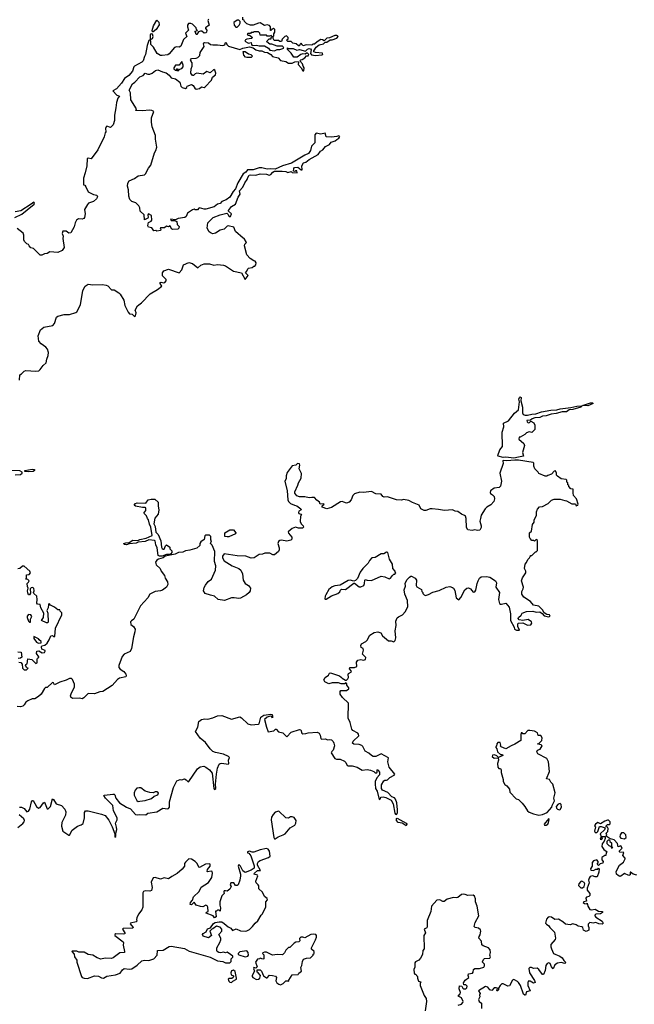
# Model space of a CAD drawing. Extents: x 2240384 to 2404287, y 351326 to 526670.
# Tile 90 of 256: x 2370345 to 2377246, y 383083 to 394135. Entities that reach past the tile are written whole.
import ezdxf

# ---------------------------------------------------------------- set-up
doc = ezdxf.new("R2010")
doc.units = 0

msp = doc.modelspace()

# ---------------------------------------------------------------- linework, layer by layer
at = {"layer": '0CON20XD'}
for points in [[(2372465, 394140), (2372458, 394125), (2372472, 394075), (2372432, 394045), (2372432, 394035), (2372446, 394016), (2372442, 393995), (2372434, 393986), (2372415, 393983), (2372390, 394005), (2372375, 394008), (2372352, 393998), (2372335, 393970), (2372325, 393970), (2372320, 393995), (2372310, 394005), (2372340, 394015), (2372330, 394025), (2372328, 394045), (2372286, 394086), (2372265, 394094), (2372239, 394091), (2372229, 394075), (2372229, 394055), (2372242, 394018), (2372208, 393985), (2372223, 393945), (2372186, 393914), (2372155, 393838), (2372135, 393828), (2372105, 393832), (2372085, 393822), (2372025, 393750), (2372010, 393740), (2371945, 393732), (2371925, 393732), (2371888, 393755), (2371848, 393825), (2371816, 393856), (2371817, 393895), (2371810, 393910), (2371835, 393924), (2371843, 393945), (2371835, 393972), (2371825, 393978), (2371815, 393972), (2371810, 393960), (2371810, 393910), (2371795, 393900), (2371777, 393845), (2371756, 393744), (2371745, 393720), (2371732, 393675), (2371715, 393658), (2371635, 393612), (2371626, 393604), (2371611, 393559), (2371571, 393509), (2371521, 393475), (2371488, 393422), (2371432, 393358), (2371390, 393335), (2371435, 393288), (2371467, 393275), (2371446, 393254), (2371431, 393205), (2371426, 393145), (2371410, 393065), (2371409, 393005), (2371396, 392955), (2371365, 392926), (2371325, 392940), (2371317, 392933), (2371310, 392915), (2371312, 392878), (2371303, 392865), (2371295, 392820), (2371222, 392675), (2371146, 392574), (2371115, 392580), (2371101, 392575), (2371099, 392495), (2371082, 392415), (2371062, 392355), (2371060, 392325), (2371063, 392283), (2371076, 392276), (2371088, 392258), (2371114, 392204), (2371175, 392172), (2371210, 392165), (2371218, 392145), (2371208, 392125), (2371172, 392095), (2371116, 392074), (2371105, 392062), (2371072, 392005), (2371082, 391955), (2371073, 391915), (2371065, 391903), (2371045, 391897), (2371005, 391898), (2370984, 391886), (2370967, 391855), (2370955, 391810), (2370918, 391742), (2370895, 391738), (2370865, 391760), (2370830, 391760), (2370823, 391735), (2370832, 391705), (2370830, 391680), (2370843, 391577), (2370822, 391545), (2370775, 391523), (2370685, 391528), (2370655, 391512), (2370625, 391508), (2370595, 391490), (2370575, 391490), (2370500, 391565), (2370470, 391575), (2370450, 391595), (2370445, 391610), (2370425, 391620), (2370400, 391645), (2370392, 391665), (2370392, 391715), (2370385, 391740), (2370315, 391790)], [(2371845, 394000), (2371835, 394000), (2371833, 394015), (2371848, 394065), (2371885, 394130), (2371906, 394106), (2371911, 394079), (2371876, 394024), (2371845, 394000)], [(2372785, 394050), (2372810, 394075), (2372820, 394095), (2372820, 394115), (2372805, 394130), (2372785, 394130), (2372750, 394105), (2372752, 394072), (2372772, 394052), (2372785, 394050)], [(2373175, 394030), (2373168, 394012), (2373162, 394012), (2373160, 394055), (2373148, 394068), (2373125, 394078), (2373095, 394070), (2373045, 394098), (2373025, 394097), (2372965, 394072), (2372935, 394072), (2372895, 394090), (2372870, 394115), (2372865, 394130), (2372850, 394135), (2372850, 394165)], [(2371892, 391105), (2371942, 391145), (2371922, 391172), (2371924, 391186), (2371935, 391190), (2371965, 391180), (2371976, 391185), (2371990, 391205), (2371989, 391219), (2371948, 391258), (2371948, 391295), (2371962, 391315), (2372015, 391333), (2372135, 391293), (2372165, 391327), (2372185, 391382), (2372245, 391409), (2372287, 391397), (2372345, 391348), (2372380, 391380), (2372415, 391393), (2372475, 391394), (2372525, 391381), (2372565, 391388), (2372635, 391380), (2372655, 391373), (2372745, 391311), (2372835, 391292), (2372875, 391220), (2372910, 391265), (2372880, 391295), (2372897, 391313), (2372905, 391340), (2372913, 391347), (2372955, 391352), (2372975, 391370), (2372985, 391370), (2372997, 391383), (2373002, 391405), (2372990, 391425), (2372975, 391428), (2372934, 391454), (2372896, 391496), (2372870, 391595), (2372873, 391617), (2372890, 391635), (2372865, 391680), (2372855, 391682), (2372768, 391758), (2372748, 391808), (2372685, 391820), (2372673, 391817), (2372642, 391785), (2372595, 391773), (2372545, 391740), (2372515, 391731), (2372495, 391737), (2372472, 391755), (2372451, 391795), (2372459, 391855), (2372516, 391914), (2372596, 391946), (2372672, 391962), (2372683, 391953), (2372697, 391927), (2372713, 391927), (2372722, 391955), (2372690, 391985), (2372688, 391995), (2372722, 392038), (2372767, 392063), (2372797, 392143), (2372820, 392175), (2372812, 392215), (2372852, 392255), (2372874, 392305), (2372900, 392340), (2372906, 392365), (2372922, 392388), (2372937, 392393), (2372995, 392391), (2373045, 392406), (2373115, 392401), (2373145, 392391), (2373164, 392396), (2373188, 392425), (2373205, 392433), (2373293, 392433), (2373332, 392432), (2373355, 392418), (2373395, 392430), (2373405, 392420), (2373460, 392415), (2373455, 392440), (2373445, 392440), (2373435, 392430), (2373420, 392435), (2373422, 392465), (2373432, 392475), (2373469, 392479), (2373505, 392448), (2373515, 392450), (2373513, 392495), (2373532, 392528), (2373558, 392535), (2373594, 392566), (2373695, 392620), (2373722, 392658), (2373750, 392675), (2373780, 392710), (2373825, 392733), (2373841, 392759), (2373886, 392774), (2373905, 392792), (2373930, 392805), (2373940, 392825), (2373925, 392832), (2373905, 392822), (2373845, 392817), (2373785, 392820), (2373775, 392860), (2373725, 392850), (2373675, 392860), (2373658, 392842), (2373657, 392753), (2373623, 392715), (2373612, 392668), (2373587, 392633), (2373548, 392615), (2373397, 392523), (2373295, 392493), (2373215, 392459), (2373165, 392462), (2373125, 392458), (2373065, 392474), (2373035, 392472), (2372965, 392448), (2372901, 392449), (2372883, 392425), (2372854, 392406), (2372795, 392303), (2372767, 392235), (2372742, 392208), (2372706, 392144), (2372665, 392112), (2372615, 392096), (2372595, 392071), (2372565, 392066), (2372527, 392033), (2372435, 392009), (2372415, 392008), (2372365, 392022), (2372355, 392020), (2372340, 392000), (2372315, 392000), (2372305, 392007), (2372285, 392000), (2372228, 391962), (2372213, 391925), (2372200, 391915), (2372125, 391902), (2372095, 391890), (2372040, 391895), (2372045, 391882), (2372085, 391880), (2372108, 391868), (2372114, 391835), (2372136, 391815), (2372133, 391795), (2372120, 391785), (2372065, 391779), (2372049, 391789), (2372035, 391820), (2372015, 391810), (2371995, 391818), (2371972, 391798), (2371925, 391800), (2371923, 391793), (2371930, 391785), (2371925, 391770), (2371885, 391760), (2371875, 391768), (2371850, 391765), (2371828, 391798), (2371792, 391808), (2371782, 391822), (2371786, 391844), (2371793, 391857), (2371822, 391875), (2371828, 391885), (2371826, 391936), (2371792, 391955), (2371783, 391945), (2371788, 391915), (2371783, 391907), (2371745, 391890), (2371744, 391944), (2371697, 391985), (2371693, 392023), (2371684, 392044), (2371648, 392078), (2371604, 392094), (2371581, 392115), (2371570, 392155), (2371567, 392225), (2371557, 392265), (2371561, 392299), (2371576, 392325), (2371635, 392351), (2371676, 392384), (2371745, 392394), (2371759, 392405), (2371792, 392468), (2371819, 392501), (2371858, 392642), (2371873, 392665), (2371883, 392703), (2371869, 392795), (2371870, 392835), (2371832, 392932), (2371824, 392986), (2371824, 393035), (2371850, 393105), (2371827, 393117), (2371805, 393121), (2371719, 393111), (2371650, 393115), (2371658, 393135), (2371593, 393235), (2371588, 393315), (2371574, 393345), (2371610, 393415), (2371638, 393432), (2371695, 393494), (2371732, 393508), (2371755, 393533), (2371785, 393522), (2371805, 393523), (2371832, 393535), (2371868, 393565), (2371895, 393572), (2371948, 393548), (2371990, 393540), (2372024, 393514), (2372045, 393483), (2372095, 393470), (2372144, 393434), (2372155, 393390), (2372170, 393375), (2372207, 393363), (2372220, 393375), (2372225, 393390), (2372273, 393407), (2372292, 393395), (2372310, 393365), (2372327, 393357), (2372365, 393364), (2372385, 393380), (2372415, 393373), (2372429, 393381), (2372498, 393455), (2372511, 393489), (2372542, 393515), (2372548, 393535), (2372535, 393570), (2372523, 393577), (2372485, 393540), (2372445, 393552), (2372405, 393522), (2372335, 393533), (2372314, 393526), (2372295, 393510), (2372285, 393510), (2372268, 393535), (2372270, 393585), (2372283, 393615), (2372282, 393652), (2372270, 393665), (2372270, 393675), (2372262, 393685), (2372275, 393700), (2372327, 393703), (2372345, 393710), (2372368, 393732), (2372373, 393767), (2372417, 393833), (2372409, 393865), (2372414, 393875), (2372425, 393879), (2372465, 393876), (2372487, 393857), (2372515, 393852), (2372565, 393854), (2372625, 393846), (2372648, 393852), (2372655, 393880), (2372665, 393880), (2372669, 393855), (2372688, 393838), (2372815, 393800), (2372850, 393815), (2372925, 393832), (2372965, 393820), (2372995, 393798), (2373035, 393787), (2373065, 393787), (2373095, 393771), (2373128, 393765), (2373165, 393745), (2373185, 393720), (2373248, 393708), (2373275, 393676), (2373335, 393664), (2373365, 393647), (2373403, 393647), (2373435, 393662), (2373470, 393665), (2373477, 393657), (2373473, 393633), (2373506, 393596), (2373525, 393560), (2373535, 393560), (2373539, 393595), (2373526, 393615), (2373521, 393641), (2373492, 393675), (2373500, 393685), (2373515, 393688), (2373545, 393708), (2373565, 393730), (2373585, 393730), (2373590, 393745), (2373575, 393760), (2373565, 393760), (2373552, 393748), (2373525, 393751), (2373500, 393745), (2373460, 393715), (2373424, 393714), (2373395, 393760), (2373352, 393802), (2373352, 393818), (2373365, 393810), (2373415, 393813), (2373455, 393792), (2373485, 393802), (2373555, 393780), (2373577, 393803), (2373595, 393812), (2373609, 393809), (2373618, 393798), (2373609, 393755), (2373620, 393740), (2373665, 393734), (2373739, 393741), (2373750, 393745), (2373745, 393758), (2373665, 393766), (2373649, 393775), (2373649, 393785), (2373674, 393826), (2373708, 393852), (2373757, 393863), (2373775, 393884), (2373795, 393884), (2373832, 393908), (2373855, 393909), (2373905, 393929), (2373919, 393945), (2373914, 393954), (2373905, 393959), (2373884, 393956), (2373825, 393933), (2373792, 393928), (2373765, 393898), (2373745, 393910), (2373728, 393912), (2373684, 393886), (2373655, 393860), (2373635, 393860), (2373625, 393850), (2373565, 393852), (2373525, 393840), (2373518, 393858), (2373505, 393870), (2373492, 393858), (2373488, 393842), (2373475, 393840), (2373450, 393865), (2373413, 393873), (2373395, 393890), (2373355, 393890), (2373340, 393905), (2373358, 393922), (2373360, 393935), (2373342, 393952), (2373322, 393948), (2373292, 393918), (2373285, 393890), (2373265, 393892), (2373252, 393902), (2373203, 393903), (2373190, 393925), (2373190, 393945), (2373200, 393955), (2373200, 393975), (2373210, 393995), (2373208, 394025), (2373195, 394040), (2373185, 394030), (2373175, 394030)], [(2373205, 393784), (2373235, 393800), (2373265, 393800), (2373310, 393815), (2373305, 393830), (2373295, 393838), (2373235, 393838), (2373175, 393862), (2373155, 393862), (2373120, 393885), (2373122, 393898), (2373145, 393920), (2373168, 393922), (2373170, 393935), (2373180, 393945), (2373168, 393958), (2373155, 393950), (2373125, 393950), (2373115, 393960), (2373045, 393960), (2373040, 393985), (2373025, 394000), (2372975, 394000), (2372965, 393990), (2372945, 393990), (2372935, 393980), (2372905, 393980), (2372900, 393975), (2372905, 393960), (2372925, 393960), (2372960, 393935), (2372947, 393923), (2372895, 393918), (2372881, 393909), (2372873, 393893), (2372915, 393872), (2372945, 393878), (2372948, 393855), (2372957, 393847), (2373005, 393848), (2373035, 393840), (2373095, 393842), (2373137, 393817), (2373154, 393794), (2373205, 393784)], [(2372895, 393710), (2372880, 393715), (2372862, 393735), (2372853, 393777), (2372875, 393778), (2372913, 393753), (2372940, 393745), (2372960, 393725), (2372945, 393712), (2372895, 393710)], [(2372125, 393560), (2372142, 393578), (2372165, 393588), (2372180, 393605), (2372180, 393625), (2372166, 393666), (2372134, 393626), (2372095, 393624), (2372074, 393595), (2372074, 393584), (2372095, 393570), (2372110, 393570), (2372110, 393585), (2372118, 393588), (2372120, 393575), (2372110, 393565), (2372125, 393560)], [(2370292, 391915), (2370368, 391952), (2370430, 392000), (2370506, 392065), (2370511, 392075), (2370505, 392087), (2370475, 392064), (2370359, 391991), (2370295, 391978)], [(2370342, 390088), (2370345, 390150), (2370365, 390160), (2370395, 390190), (2370415, 390198), (2370525, 390190), (2370560, 390195), (2370575, 390208), (2370608, 390255), (2370642, 390285), (2370650, 390325), (2370666, 390364), (2370669, 390399), (2370657, 390437), (2370639, 390459), (2370585, 390497), (2370560, 390525), (2370554, 390585), (2370578, 390652), (2370615, 390682), (2370716, 390704), (2370734, 390726), (2370760, 390795), (2370775, 390807), (2370845, 390826), (2370905, 390826), (2370975, 390848), (2370985, 390857), (2371026, 390935), (2371054, 391096), (2371082, 391145), (2371114, 391166), (2371165, 391160), (2371275, 391163), (2371315, 391156), (2371335, 391147), (2371375, 391102), (2371405, 391102), (2371458, 391068), (2371473, 391055), (2371515, 390988), (2371526, 390925), (2371563, 390853), (2371578, 390835), (2371609, 390829), (2371635, 390803), (2371645, 390812), (2371652, 390845), (2371642, 390875), (2371668, 390922), (2371714, 390956), (2371811, 391059), (2371892, 391105)], [(2375895, 389215), (2375805, 389224), (2375775, 389220), (2375718, 389235), (2375712, 389245), (2375737, 389305), (2375766, 389344), (2375762, 389505), (2375780, 389565), (2375778, 389605), (2375835, 389634), (2375900, 389720), (2375946, 389755), (2375958, 389845), (2375950, 389875), (2375958, 389895), (2375965, 389900), (2375976, 389896), (2375972, 389855), (2375991, 389785), (2375991, 389721), (2375998, 389705), (2376020, 389695), (2376045, 389695), (2376095, 389708), (2376141, 389709), (2376205, 389732), (2376308, 389752), (2376375, 389756), (2376412, 389768), (2376535, 389783), (2376602, 389798), (2376650, 389800), (2376657, 389795), (2376644, 389785), (2376555, 389758), (2376515, 389756), (2376485, 389735), (2376435, 389732), (2376367, 389713), (2376313, 389707), (2376255, 389689), (2376215, 389684), (2376185, 389670), (2376130, 389665), (2376100, 389655), (2376082, 389638), (2376040, 389635), (2376042, 389622), (2376055, 389610), (2376068, 389612), (2376085, 389630), (2376118, 389608), (2376128, 389585), (2376128, 389535), (2376097, 389503), (2376065, 389510), (2376035, 389498), (2376015, 389478), (2375965, 389450), (2375952, 389448), (2375950, 389425), (2376006, 389376), (2376012, 389355), (2375990, 389275), (2376002, 389235), (2375945, 389224), (2375895, 389215)], [(2376725, 389802), (2376665, 389806), (2376755, 389835), (2376777, 389835), (2376784, 389825), (2376725, 389802)], [(2376545, 388700), (2376585, 388700), (2376595, 388678), (2376613, 388685), (2376617, 388695), (2376598, 388758), (2376563, 388793), (2376558, 388825), (2376560, 388865), (2376535, 388870), (2376510, 388895), (2376510, 388905), (2376500, 388915), (2376500, 388935), (2376490, 388945), (2376490, 388965), (2376480, 388975), (2376425, 388980), (2376382, 389012), (2376373, 389023), (2376374, 389045), (2376362, 389072), (2376345, 389069), (2376315, 389032), (2376275, 389020), (2376265, 389010), (2376245, 389010), (2376175, 389040), (2376166, 389056), (2376128, 389095), (2376117, 389125), (2376116, 389156), (2376110, 389165), (2375945, 389190), (2375905, 389192), (2375815, 389184), (2375775, 389188), (2375768, 389185), (2375774, 389155), (2375737, 389045), (2375754, 388955), (2375742, 388898), (2375730, 388885), (2375672, 388875), (2375630, 388845), (2375627, 388827), (2375632, 388815), (2375655, 388802), (2375672, 388782), (2375678, 388755), (2375668, 388725), (2375635, 388688), (2375590, 388665), (2375570, 388645), (2375528, 388572), (2375518, 388535), (2375512, 388505), (2375528, 388455), (2375528, 388435), (2375510, 388405), (2375485, 388400), (2375455, 388408), (2375425, 388400), (2375375, 388408), (2375360, 388435), (2375359, 388535), (2375351, 388561), (2375341, 388571), (2375305, 388583), (2375265, 388613), (2375235, 388617), (2375205, 388633), (2375115, 388624), (2375048, 388638), (2374975, 388644), (2374955, 388643), (2374905, 388624), (2374885, 388624), (2374849, 388645), (2374832, 388685), (2374755, 388714), (2374715, 388738), (2374655, 388750), (2374633, 388743), (2374575, 388744), (2374475, 388780), (2374437, 388777), (2374424, 388784), (2374405, 388809), (2374345, 388814), (2374295, 388840), (2374205, 388829), (2374165, 388831), (2374105, 388811), (2374085, 388793), (2374065, 388744), (2374045, 388721), (2374015, 388709), (2373985, 388719), (2373965, 388726), (2373948, 388722), (2373845, 388660), (2373795, 388644), (2373743, 388665), (2373743, 388677), (2373762, 388695), (2373755, 388700), (2373720, 388695), (2373710, 388720), (2373680, 388740), (2373655, 388770), (2373625, 388773), (2373595, 388767), (2373545, 388780), (2373485, 388778), (2373455, 388792), (2373435, 388821), (2373433, 388835), (2373469, 388911), (2373475, 388938), (2373505, 388990), (2373511, 389041), (2373484, 389095), (2373492, 389135), (2373485, 389151), (2373465, 389154), (2373445, 389134), (2373405, 389127), (2373349, 389051), (2373338, 389015), (2373337, 388983), (2373322, 388955), (2373347, 388845), (2373357, 388745), (2373365, 388728), (2373386, 388706), (2373430, 388685), (2373455, 388680), (2373503, 388645), (2373506, 388634), (2373481, 388619), (2373474, 388604), (2373481, 388591), (2373500, 388585), (2373510, 388575), (2373498, 388562), (2373494, 388504), (2373507, 388477), (2373528, 388455), (2373532, 388438), (2373522, 388428), (2373475, 388428), (2373441, 388439), (2373405, 388422), (2373360, 388385), (2373362, 388372), (2373402, 388325), (2373402, 388305), (2373388, 388292), (2373345, 388283), (2373285, 388292), (2373265, 388290), (2373252, 388278), (2373242, 388255), (2373260, 388205), (2373260, 388185), (2373252, 388165), (2373205, 388128), (2373188, 388128), (2373155, 388148), (2373097, 388147), (2373073, 388137), (2373035, 388132), (2372977, 388093), (2372945, 388092), (2372885, 388114), (2372785, 388117), (2372642, 388138), (2372622, 388115), (2372622, 388095), (2372641, 388061), (2372732, 388005), (2372805, 387976), (2372827, 387957), (2372846, 387915), (2372856, 387845), (2372878, 387808), (2372914, 387784), (2372937, 387755), (2372933, 387725), (2372920, 387705), (2372890, 387680), (2372825, 387642), (2372805, 387639), (2372755, 387647), (2372725, 387646), (2372646, 387614), (2372572, 387625), (2372533, 387663), (2372486, 387676), (2372428, 387695), (2372407, 387725), (2372415, 387760), (2372432, 387788), (2372463, 387827), (2372498, 387855), (2372543, 387955), (2372546, 388005), (2372532, 388055), (2372536, 388165), (2372507, 388237), (2372488, 388255), (2372500, 388285), (2372490, 388295), (2372490, 388335), (2372475, 388350), (2372435, 388350), (2372425, 388340), (2372415, 388300), (2372377, 388273), (2372368, 388255), (2372368, 388232), (2372335, 388204), (2372255, 388181), (2372206, 388174), (2372175, 388157), (2372127, 388153), (2372090, 388135), (2371978, 388112), (2371955, 388093), (2371902, 388078), (2371883, 388067), (2371869, 388045), (2371876, 388016), (2371922, 387975), (2371934, 387944), (2371970, 387895), (2371979, 387865), (2372004, 387825), (2372009, 387795), (2371995, 387767), (2371948, 387732), (2371926, 387724), (2371865, 387717), (2371808, 387685), (2371783, 387645), (2371701, 387555), (2371627, 387405), (2371601, 387389), (2371590, 387375), (2371594, 387345), (2371624, 387324), (2371642, 387295), (2371639, 387265), (2371621, 387209), (2371600, 387075), (2371585, 387044), (2371518, 387012), (2371495, 386987), (2371459, 386885), (2371460, 386865), (2371472, 386845), (2371515, 386818), (2371538, 386788), (2371542, 386775), (2371535, 386758), (2371465, 386743), (2371445, 386730), (2371385, 386663), (2371280, 386595), (2371245, 386592), (2371185, 386567), (2371115, 386572), (2371066, 386524), (2371045, 386513), (2371015, 386519), (2370937, 386517), (2370919, 386529), (2370917, 386545), (2370923, 386567), (2370959, 386645), (2370959, 386675), (2370937, 386727), (2370925, 386740), (2370905, 386740), (2370865, 386720), (2370795, 386700), (2370735, 386670), (2370723, 386693), (2370715, 386696), (2370655, 386640), (2370635, 386638), (2370625, 386629), (2370585, 386564), (2370555, 386537), (2370515, 386512), (2370485, 386510), (2370435, 386490), (2370415, 386473), (2370397, 386443), (2370382, 386428), (2370355, 386421), (2370315, 386426)], [(2370295, 389027), (2370355, 389028), (2370372, 389045), (2370374, 389055), (2370345, 389071), (2370244, 389074)], [(2370439, 389059), (2370404, 389064), (2370403, 389073), (2370485, 389091), (2370510, 389085), (2370510, 389075), (2370495, 389062), (2370439, 389059)], [(2370344, 385296), (2370365, 385296), (2370395, 385279), (2370425, 385243), (2370445, 385249), (2370460, 385275), (2370477, 385355), (2370488, 385372), (2370495, 385372), (2370534, 385305), (2370555, 385286), (2370575, 385291), (2370614, 385346), (2370625, 385351), (2370655, 385276), (2370665, 385276), (2370691, 385305), (2370715, 385388), (2370725, 385382), (2370755, 385334), (2370816, 385315), (2370852, 385275), (2370863, 385243), (2370858, 385205), (2370817, 385125), (2370814, 385084), (2370828, 385025), (2370895, 384980), (2370905, 384980), (2370935, 385037), (2370995, 385083), (2371035, 385097), (2371058, 385112), (2371074, 385175), (2371072, 385235), (2371085, 385254), (2371114, 385256), (2371265, 385218), (2371305, 385202), (2371345, 385150), (2371382, 385075), (2371412, 384995), (2371415, 384958), (2371426, 384965), (2371423, 385003), (2371434, 385046), (2371433, 385073), (2371421, 385115), (2371439, 385155), (2371439, 385175), (2371397, 385255), (2371389, 385315), (2371307, 385395), (2371290, 385425), (2371298, 385432), (2371392, 385442), (2371405, 385442), (2371413, 385433), (2371426, 385396), (2371465, 385343), (2371544, 385294), (2371588, 385278), (2371645, 385212), (2371665, 385208), (2371685, 385212), (2371762, 385208), (2371785, 385228), (2371885, 385243), (2371954, 385286), (2372005, 385277), (2372015, 385280), (2372027, 385297), (2372026, 385355), (2372073, 385517), (2372110, 385590), (2372145, 385607), (2372165, 385603), (2372195, 385612), (2372214, 385604), (2372235, 385581), (2372245, 385583), (2372340, 385725), (2372372, 385748), (2372414, 385756), (2372435, 385746), (2372476, 385716), (2372505, 385676), (2372524, 385504), (2372533, 385493), (2372549, 385505), (2372544, 385554), (2372554, 385666), (2372566, 385735), (2372583, 385777), (2372595, 385786), (2372615, 385789), (2372685, 385778), (2372693, 385787), (2372690, 385825), (2372700, 385855), (2372690, 385865), (2372635, 385889), (2372545, 385908), (2372515, 385921), (2372485, 385949), (2372431, 386021), (2372372, 386072), (2372318, 386145), (2372344, 386195), (2372355, 386258), (2372385, 386280), (2372425, 386286), (2372456, 386284), (2372515, 386298), (2372565, 386322), (2372614, 386326), (2372725, 386284), (2372815, 386310), (2372835, 386300), (2372905, 386231), (2372945, 386220), (2373025, 386227), (2373035, 386233), (2373052, 386305), (2373085, 386329), (2373165, 386341), (2373178, 386335), (2373185, 386318), (2373185, 386300), (2373175, 386308), (2373166, 386316), (2373145, 386314), (2373123, 386305), (2373095, 386280), (2373115, 386192), (2373135, 386143), (2373198, 386152), (2373218, 386172), (2373225, 386173), (2373251, 386141), (2373299, 386129), (2373345, 386086), (2373395, 386137), (2373487, 386167), (2373503, 386163), (2373512, 386125), (2373525, 386120), (2373558, 386122), (2373585, 386131), (2373685, 386138), (2373708, 386125), (2373719, 386105), (2373726, 386066), (2373735, 386059), (2373775, 386062), (2373805, 386053), (2373825, 386056), (2373845, 386051), (2373865, 386031), (2373874, 386014), (2373878, 385985), (2373864, 385936), (2373849, 385921), (2373844, 385905), (2373885, 385843), (2373904, 385834), (2373945, 385834), (2373991, 385811), (2374007, 385797), (2374023, 385765), (2374035, 385760), (2374078, 385758), (2374134, 385744), (2374191, 385711), (2374245, 385720), (2374285, 385712), (2374320, 385695), (2374335, 385680), (2374355, 385682), (2374358, 385688), (2374360, 385715), (2374368, 385718), (2374372, 385702), (2374385, 385690), (2374385, 385660), (2374356, 385624), (2374336, 385585), (2374336, 385556), (2374341, 385505), (2374357, 385477), (2374383, 385383), (2374395, 385390), (2374401, 385409), (2374425, 385411), (2374455, 385405), (2374515, 385375), (2374539, 385335), (2374558, 385228), (2374565, 385218), (2374575, 385214), (2374581, 385219), (2374588, 385235), (2374587, 385265), (2374578, 385345), (2374565, 385386), (2374555, 385399), (2374523, 385413), (2374480, 385460), (2374419, 385485), (2374409, 385505), (2374408, 385545), (2374435, 385590), (2374445, 385600), (2374465, 385598), (2374475, 385602), (2374502, 385628), (2374550, 385655), (2374558, 385665), (2374493, 385743), (2374480, 385805), (2374485, 385850), (2374405, 385894), (2374345, 385863), (2374315, 385866), (2374295, 385876), (2374265, 385903), (2374225, 385924), (2374199, 385975), (2374185, 385989), (2374155, 386000), (2374095, 386004), (2374083, 386015), (2374091, 386035), (2374153, 386095), (2374151, 386115), (2374143, 386125), (2374086, 386156), (2374073, 386173), (2374055, 386245), (2374034, 386295), (2374037, 386465), (2373968, 386525), (2373942, 386565), (2373942, 386595), (2373950, 386605), (2374013, 386607), (2374040, 386625), (2374042, 386635), (2374020, 386665), (2374020, 386685), (2374005, 386690), (2373995, 386680), (2373955, 386682), (2373925, 386691), (2373855, 386693), (2373815, 386681), (2373771, 386701), (2373761, 386725), (2373775, 386752), (2373813, 386777), (2373825, 386800), (2373835, 386802), (2373935, 386769), (2373956, 386756), (2373965, 386742), (2374005, 386720), (2374015, 386720), (2374030, 386735), (2374037, 386753), (2374033, 386785), (2374038, 386795), (2374070, 386815), (2374067, 386827), (2374048, 386848), (2374052, 386865), (2374106, 386864), (2374132, 386875), (2374127, 386923), (2374140, 386945), (2374175, 386953), (2374205, 386944), (2374226, 386955), (2374233, 386975), (2374193, 387013), (2374207, 387057), (2374200, 387075), (2374179, 387089), (2374175, 387110), (2374182, 387128), (2374233, 387157), (2374245, 387170), (2374278, 387225), (2374325, 387256), (2374365, 387263), (2374401, 387251), (2374419, 387219), (2374485, 387164), (2374515, 387162), (2374545, 387150), (2374560, 387165), (2374568, 387195), (2374560, 387275), (2374572, 387335), (2374570, 387385), (2374585, 387420), (2374597, 387433), (2374644, 387456), (2374675, 387488), (2374702, 387545), (2374700, 387615), (2374668, 387688), (2374662, 387735), (2374677, 387775), (2374675, 387810), (2374695, 387850), (2374721, 387879), (2374735, 387890), (2374745, 387890), (2374786, 387866), (2374802, 387842), (2374798, 387785), (2374805, 387770), (2374858, 387738), (2374860, 387715), (2374870, 387705), (2374870, 387695), (2374885, 387680), (2374903, 387673), (2374935, 387682), (2374985, 387710), (2375055, 387727), (2375135, 387766), (2375175, 387771), (2375205, 387763), (2375217, 387755), (2375229, 387729), (2375247, 387647), (2375277, 387623), (2375300, 387650), (2375343, 387735), (2375365, 387753), (2375385, 387758), (2375406, 387746), (2375435, 387710), (2375455, 387712), (2375465, 387730), (2375480, 387805), (2375493, 387837), (2375509, 387865), (2375528, 387882), (2375585, 387884), (2375625, 387876), (2375687, 387837), (2375698, 387815), (2375692, 387765), (2375731, 387705), (2375722, 387625), (2375733, 387583), (2375745, 387573), (2375755, 387573), (2375805, 387587), (2375841, 387541), (2375857, 387467), (2375855, 387390), (2375897, 387317), (2375902, 387295), (2375925, 387282), (2375958, 387282), (2375938, 387325), (2375938, 387355), (2375945, 387362), (2375995, 387363), (2376045, 387337), (2376085, 387342), (2376095, 387360), (2376092, 387375), (2376055, 387403), (2375995, 387390), (2375955, 387398), (2375943, 387415), (2375947, 387425), (2375975, 387450), (2375987, 387473), (2376035, 387493), (2376105, 387497), (2376145, 387484), (2376185, 387489), (2376211, 387471), (2376235, 387443), (2376286, 387434), (2376302, 387438), (2376295, 387453), (2376265, 387460), (2376235, 387477), (2376215, 387511), (2376175, 387552), (2376113, 387565), (2376082, 387605), (2376004, 387654), (2375984, 387685), (2375984, 387715), (2375999, 387745), (2376001, 387765), (2375978, 387835), (2375989, 387871), (2376027, 387925), (2376028, 387945), (2376012, 387975), (2376020, 388025), (2376037, 388043), (2376050, 388075), (2376070, 388095), (2376075, 388110), (2376085, 388120), (2376095, 388120), (2376135, 388160), (2376145, 388160), (2376160, 388175), (2376158, 388288), (2376145, 388300), (2376125, 388280), (2376115, 388290), (2376095, 388290), (2376075, 388310), (2376070, 388325), (2376070, 388375), (2376090, 388395), (2376103, 388467), (2376120, 388495), (2376123, 388517), (2376147, 388573), (2376148, 388612), (2376158, 388642), (2376183, 388667), (2376215, 388672), (2376280, 388705), (2376315, 388740), (2376345, 388752), (2376415, 388752), (2376465, 388737), (2376486, 388736), (2376545, 388700)], [(2371914, 388114), (2371901, 388121), (2371887, 388207), (2371872, 388242), (2371866, 388285), (2371859, 388289), (2371795, 388298), (2371755, 388277), (2371675, 388270), (2371652, 388258), (2371575, 388252), (2371545, 388240), (2371517, 388245), (2371514, 388255), (2371535, 388264), (2371575, 388267), (2371615, 388291), (2371671, 388289), (2371695, 388300), (2371764, 388316), (2371832, 388345), (2371818, 388438), (2371803, 388473), (2371792, 388522), (2371780, 388535), (2371770, 388565), (2371740, 388595), (2371760, 388625), (2371760, 388655), (2371755, 388660), (2371725, 388658), (2371645, 388673), (2371632, 388685), (2371646, 388704), (2371665, 388710), (2371761, 388709), (2371787, 388745), (2371822, 388752), (2371862, 388752), (2371898, 388718), (2371898, 388675), (2371908, 388635), (2371898, 388585), (2371861, 388539), (2371850, 388475), (2371865, 388447), (2371875, 388382), (2371898, 388355), (2371930, 388285), (2371937, 388215), (2371945, 388198), (2371955, 388190), (2371968, 388192), (2371982, 388228), (2371995, 388240), (2372030, 388215), (2372030, 388195), (2372052, 388172), (2372052, 388155), (2372041, 388139), (2372028, 388132), (2371995, 388133), (2371945, 388114), (2371914, 388114)], [(2372675, 388329), (2372650, 388335), (2372650, 388375), (2372705, 388410), (2372745, 388410), (2372770, 388375), (2372768, 388365), (2372695, 388332), (2372675, 388329)], [(2373775, 387630), (2373785, 387632), (2373845, 387669), (2373917, 387695), (2373938, 387712), (2373947, 387733), (2373958, 387742), (2374005, 387738), (2374095, 387810), (2374105, 387810), (2374155, 387770), (2374175, 387768), (2374208, 387785), (2374218, 387805), (2374220, 387845), (2374225, 387850), (2374245, 387842), (2374295, 387841), (2374405, 387888), (2374445, 387882), (2374495, 387860), (2374510, 387865), (2374532, 387898), (2374545, 387910), (2374558, 387912), (2374570, 387925), (2374560, 387935), (2374560, 387945), (2374533, 387973), (2374530, 388025), (2374498, 388078), (2374480, 388155), (2374465, 388158), (2374435, 388140), (2374405, 388138), (2374335, 388097), (2374300, 388095), (2374272, 388065), (2374257, 388035), (2374197, 387975), (2374168, 387935), (2374138, 387862), (2374115, 387840), (2374095, 387832), (2374055, 387842), (2374035, 387840), (2373945, 387788), (2373885, 387780), (2373855, 387770), (2373815, 387740), (2373781, 387681), (2373774, 387665), (2373772, 387635), (2373775, 387630)], [(2370334, 386924), (2370358, 386918), (2370372, 386902), (2370378, 386855), (2370395, 386838), (2370422, 386838), (2370440, 386855), (2370425, 386860), (2370412, 386885), (2370413, 386897), (2370428, 386905), (2370438, 386962), (2370482, 386952), (2370525, 386910), (2370540, 386915), (2370540, 386955), (2370545, 386968), (2370560, 386975), (2370560, 386985), (2370535, 387020), (2370538, 387045), (2370559, 387049), (2370598, 387028), (2370625, 387030), (2370632, 387045), (2370630, 387055), (2370595, 387070), (2370588, 387095), (2370593, 387107), (2370627, 387113), (2370655, 387138), (2370677, 387173), (2370695, 387220), (2370712, 387222), (2370725, 387210), (2370738, 387212), (2370748, 387305), (2370820, 387455), (2370817, 387477), (2370800, 387495), (2370795, 387510), (2370772, 387512), (2370735, 387542), (2370690, 387565), (2370675, 387580), (2370668, 387572), (2370666, 387535), (2370651, 387505), (2370660, 387475), (2370665, 387373), (2370657, 387363), (2370645, 387363), (2370590, 387390), (2370611, 387425), (2370617, 387475), (2370583, 387535), (2370575, 387570), (2370545, 387576), (2370536, 387585), (2370541, 387625), (2370537, 387665), (2370504, 387694), (2370500, 387705), (2370506, 387724), (2370503, 387753), (2370485, 387760), (2370474, 387756), (2370462, 387748), (2370467, 387697), (2370455, 387678), (2370445, 387680), (2370435, 387700), (2370433, 387725), (2370442, 387755), (2370433, 387773), (2370430, 387805), (2370445, 387820), (2370450, 387835), (2370435, 387850), (2370410, 387855), (2370420, 387865), (2370420, 387905), (2370452, 387908), (2370468, 387925), (2370458, 387945), (2370395, 388001), (2370375, 388001), (2370345, 387974), (2370325, 387972)], [(2370465, 387372), (2370468, 387405), (2370482, 387435), (2370470, 387455), (2370445, 387460), (2370430, 387440), (2370429, 387425), (2370445, 387382), (2370455, 387372), (2370465, 387372)], [(2370555, 387138), (2370585, 387142), (2370587, 387157), (2370564, 387174), (2370556, 387186), (2370505, 387210), (2370505, 387190), (2370535, 387148), (2370555, 387138)], [(2370325, 387040), (2370362, 387035), (2370370, 386980), (2370355, 386969), (2370328, 386965)], [(2376175, 385207), (2376215, 385213), (2376268, 385235), (2376320, 385295), (2376322, 385315), (2376348, 385365), (2376343, 385395), (2376359, 385455), (2376332, 385555), (2376308, 385578), (2376292, 385605), (2376260, 385615), (2376293, 385695), (2376283, 385805), (2376262, 385842), (2376164, 385894), (2376150, 385915), (2376158, 385935), (2376188, 385945), (2376212, 385985), (2376200, 385995), (2376160, 386005), (2376175, 386010), (2376208, 386045), (2376210, 386075), (2376195, 386100), (2376165, 386100), (2376159, 386129), (2376125, 386148), (2376073, 386157), (2376050, 386155), (2376015, 386120), (2375995, 386120), (2375985, 386130), (2375975, 386130), (2375970, 386115), (2375970, 386045), (2375905, 386002), (2375864, 385986), (2375805, 385950), (2375752, 385972), (2375740, 385985), (2375748, 385992), (2375740, 386020), (2375715, 386022), (2375703, 386007), (2375698, 385982), (2375690, 385975), (2375690, 385965), (2375702, 385952), (2375708, 385915), (2375745, 385888), (2375767, 385887), (2375770, 385875), (2375722, 385852), (2375701, 385871), (2375675, 385882), (2375655, 385880), (2375650, 385865), (2375674, 385844), (2375718, 385848), (2375720, 385825), (2375708, 385785), (2375713, 385743), (2375725, 385730), (2375745, 385728), (2375752, 385715), (2375750, 385685), (2375772, 385605), (2375772, 385585), (2375791, 385551), (2375816, 385535), (2375846, 385496), (2375850, 385465), (2375921, 385391), (2375945, 385380), (2375985, 385342), (2376018, 385305), (2376047, 385255), (2376065, 385239), (2376115, 385220), (2376175, 385207)], [(2371675, 385361), (2371695, 385364), (2371755, 385370), (2371825, 385394), (2371855, 385420), (2371896, 385434), (2371902, 385455), (2371885, 385467), (2371865, 385467), (2371843, 385457), (2371805, 385459), (2371755, 385476), (2371705, 385511), (2371685, 385514), (2371662, 385508), (2371640, 385485), (2371630, 385455), (2371631, 385431), (2371661, 385371), (2371675, 385361)], [(2376405, 385267), (2376415, 385270), (2376429, 385295), (2376426, 385325), (2376415, 385336), (2376392, 385328), (2376367, 385305), (2376371, 385285), (2376383, 385273), (2376405, 385267)], [(2370325, 385067), (2370379, 385111), (2370395, 385130), (2370398, 385145), (2370390, 385165), (2370340, 385210)], [(2373205, 384940), (2373215, 384942), (2373246, 384964), (2373305, 384984), (2373324, 384996), (2373383, 385065), (2373436, 385094), (2373447, 385115), (2373448, 385145), (2373425, 385178), (2373405, 385187), (2373385, 385187), (2373365, 385172), (2373335, 385177), (2373255, 385252), (2373215, 385238), (2373192, 385215), (2373173, 385185), (2373167, 385155), (2373198, 384955), (2373205, 384940)], [(2374685, 385087), (2374638, 385118), (2374593, 385123), (2374577, 385145), (2374575, 385169), (2374585, 385173), (2374685, 385117), (2374690, 385105), (2374685, 385087)], [(2376255, 385093), (2376275, 385106), (2376284, 385125), (2376291, 385155), (2376285, 385170), (2376234, 385106), (2376238, 385095), (2376255, 385093)], [(2377275, 384532), (2377233, 384543), (2377205, 384568), (2377200, 384565), (2377200, 384535), (2377185, 384528), (2377135, 384552), (2377095, 384520), (2377085, 384519), (2377065, 384527), (2377047, 384545), (2377042, 384575), (2377078, 384645), (2377125, 384680), (2377142, 384715), (2377142, 384725), (2377118, 384755), (2377127, 384787), (2377085, 384790), (2377080, 384795), (2377080, 384805), (2377108, 384835), (2377095, 384860), (2377065, 384850), (2377057, 384887), (2377018, 384928), (2376975, 384940), (2376942, 384962), (2376930, 384975), (2376938, 384985), (2376930, 385005), (2376947, 385023), (2376952, 385055), (2376945, 385070), (2376930, 385075), (2376930, 385085), (2376945, 385100), (2376965, 385100), (2376975, 385110), (2376975, 385130), (2376958, 385148), (2376945, 385150), (2376915, 385140), (2376865, 385110), (2376835, 385122), (2376812, 385105), (2376800, 385085), (2376810, 385075), (2376800, 385025), (2376805, 385010), (2376825, 385012), (2376836, 385024), (2376855, 385080), (2376875, 385080), (2376920, 385065), (2376910, 385040), (2376863, 384995), (2376872, 384965), (2376862, 384935), (2376877, 384933), (2376887, 384943), (2376880, 384955), (2376883, 384967), (2376918, 384968), (2376918, 384945), (2376907, 384913), (2376886, 384884), (2376881, 384855), (2376902, 384822), (2376940, 384795), (2376930, 384785), (2376928, 384752), (2376915, 384752), (2376881, 384729), (2376883, 384705), (2376897, 384685), (2376891, 384669), (2376862, 384658), (2376845, 384640), (2376830, 384655), (2376840, 384670), (2376841, 384685), (2376825, 384704), (2376788, 384692), (2376773, 384675), (2376771, 384635), (2376754, 384605), (2376758, 384588), (2376786, 384584), (2376815, 384600), (2376835, 384600), (2376845, 384610), (2376850, 384605), (2376847, 384567), (2376830, 384515), (2376805, 384513), (2376775, 384526), (2376752, 384518), (2376740, 384500), (2376732, 384475), (2376740, 384445), (2376717, 384385), (2376718, 384365), (2376747, 384325), (2376748, 384305), (2376736, 384294), (2376708, 384285), (2376702, 384275), (2376708, 384242), (2376680, 384235), (2376673, 384225), (2376687, 384213), (2376708, 384212), (2376715, 384220), (2376723, 384185), (2376748, 384148), (2376765, 384144), (2376805, 384150), (2376845, 384129), (2376888, 384125), (2376887, 384115), (2376865, 384099), (2376815, 384096), (2376804, 384085), (2376804, 384075), (2376815, 384061), (2376885, 384016), (2376895, 383992), (2376885, 383984), (2376846, 383986), (2376815, 384001), (2376785, 383993), (2376745, 384002), (2376727, 383983), (2376727, 383965), (2376736, 383945), (2376736, 383915), (2376705, 383900), (2376676, 383915), (2376668, 383945), (2376655, 383953), (2376615, 383960), (2376595, 383974), (2376555, 383987), (2376524, 383976), (2376475, 383984), (2376445, 384010), (2376395, 384039), (2376355, 384033), (2376315, 384061), (2376295, 384066), (2376278, 384062), (2376260, 384040), (2376250, 383995), (2376261, 383981), (2376288, 383965), (2376298, 383945), (2376351, 383891), (2376362, 383825), (2376359, 383811), (2376307, 383755), (2376307, 383727), (2376315, 383707), (2376337, 383655), (2376411, 383625), (2376436, 383606), (2376454, 383574), (2376477, 383553), (2376465, 383542), (2376425, 383552), (2376382, 383545), (2376354, 383525), (2376335, 383480), (2376315, 383503), (2376302, 383542), (2376285, 383547), (2376269, 383541), (2376253, 383517), (2376244, 383464), (2376225, 383416), (2376215, 383418), (2376175, 383473), (2376155, 383490), (2376115, 383483), (2376090, 383495), (2376072, 383495), (2376063, 383483), (2376068, 383435), (2376125, 383350), (2376131, 383329), (2376115, 383319), (2376075, 383343), (2376055, 383342), (2376049, 383325), (2376051, 383295), (2376078, 383235), (2376036, 383224), (2376024, 383186), (2376015, 383184), (2376002, 383195), (2375967, 383295), (2375945, 383326), (2375935, 383339), (2375895, 383362), (2375878, 383355), (2375845, 383291), (2375825, 383288), (2375775, 383312), (2375758, 383312), (2375738, 383295), (2375720, 383265), (2375720, 383245), (2375710, 383235), (2375702, 383235), (2375710, 383265), (2375695, 383269), (2375674, 383266), (2375645, 383236), (2375625, 383246), (2375600, 383275), (2375575, 383281), (2375497, 383235), (2375514, 383205), (2375508, 383185), (2375510, 383165), (2375498, 383135), (2375503, 383115), (2375532, 383095), (2375532, 383035)], [(2377135, 384942), (2377153, 384957), (2377152, 384985), (2377129, 385009), (2377103, 385007), (2377086, 384985), (2377082, 384962), (2377095, 384949), (2377135, 384942)], [(2376995, 384830), (2376990, 384850), (2376965, 384862), (2376943, 384885), (2376942, 384915), (2376955, 384930), (2376968, 384928), (2376972, 384912), (2376990, 384895), (2376988, 384858), (2376990, 384850), (2377000, 384845), (2376995, 384830)], [(2371105, 383374), (2371185, 383401), (2371228, 383398), (2371265, 383380), (2371285, 383378), (2371325, 383399), (2371420, 383415), (2371475, 383431), (2371499, 383471), (2371517, 383483), (2371574, 383476), (2371605, 383480), (2371665, 383524), (2371715, 383571), (2371745, 383579), (2371795, 383576), (2371850, 383595), (2371889, 383635), (2371892, 383688), (2371955, 383691), (2372025, 383731), (2372045, 383736), (2372195, 383709), (2372248, 383678), (2372482, 383612), (2372565, 383570), (2372625, 383562), (2372655, 383550), (2372703, 383547), (2372720, 383565), (2372720, 383595), (2372738, 383612), (2372740, 383625), (2372713, 383643), (2372675, 383667), (2372655, 383662), (2372635, 383667), (2372605, 383659), (2372580, 383665), (2372562, 383675), (2372558, 383685), (2372558, 383715), (2372593, 383775), (2372603, 383805), (2372602, 383825), (2372580, 383865), (2372616, 383905), (2372613, 383925), (2372595, 383950), (2372555, 383960), (2372515, 383930), (2372502, 383928), (2372480, 383905), (2372500, 383855), (2372465, 383828), (2372405, 383848), (2372398, 383865), (2372405, 383878), (2372440, 383895), (2372455, 383930), (2372488, 383942), (2372521, 383989), (2372538, 384002), (2372585, 384010), (2372615, 384007), (2372641, 383991), (2372685, 383954), (2372716, 383936), (2372735, 383911), (2372775, 383929), (2372825, 383909), (2372875, 383903), (2372895, 383906), (2372925, 383924), (2372958, 383955), (2372988, 383995), (2373020, 384020), (2373055, 384082), (2373072, 384098), (2373081, 384125), (2373110, 384175), (2373110, 384235), (2373129, 384255), (2373125, 384272), (2373093, 384293), (2373072, 384342), (2373029, 384379), (2373029, 384411), (2373024, 384424), (2373001, 384445), (2372996, 384465), (2373020, 384525), (2373014, 384534), (2372977, 384545), (2372980, 384555), (2373015, 384584), (2373050, 384585), (2373016, 384645), (2373016, 384665), (2373028, 384685), (2373045, 384697), (2373140, 384730), (2373159, 384745), (2373151, 384801), (2373135, 384826), (2373115, 384833), (2373045, 384817), (2372975, 384791), (2372955, 384790), (2372925, 384801), (2372903, 384795), (2372902, 384785), (2372918, 384778), (2372939, 384749), (2372978, 384638), (2372978, 384612), (2372943, 384587), (2372875, 384563), (2372851, 384581), (2372826, 384635), (2372805, 384652), (2372797, 384635), (2372824, 384545), (2372824, 384525), (2372817, 384475), (2372798, 384425), (2372785, 384418), (2372768, 384418), (2372750, 384445), (2372715, 384446), (2372710, 384425), (2372720, 384405), (2372703, 384375), (2372675, 384352), (2372655, 384358), (2372642, 384355), (2372638, 384345), (2372642, 384325), (2372615, 384300), (2372592, 384235), (2372592, 384195), (2372600, 384165), (2372595, 384130), (2372585, 384140), (2372565, 384140), (2372555, 384130), (2372542, 384128), (2372550, 384065), (2372533, 384053), (2372517, 384077), (2372440, 384105), (2372442, 384118), (2372460, 384125), (2372458, 384175), (2372450, 384190), (2372435, 384197), (2372402, 384178), (2372375, 384180), (2372328, 384195), (2372305, 384228), (2372275, 384200), (2372260, 384205), (2372262, 384225), (2372287, 384253), (2372295, 384288), (2372361, 384349), (2372381, 384399), (2372465, 384449), (2372503, 384505), (2372509, 384555), (2372505, 384572), (2372495, 384578), (2372455, 384571), (2372450, 384575), (2372454, 384596), (2372483, 384635), (2372482, 384655), (2372475, 384660), (2372430, 384655), (2372365, 384617), (2372355, 384622), (2372336, 384665), (2372317, 384687), (2372275, 384712), (2372245, 384716), (2372205, 384680), (2372197, 384663), (2372194, 384635), (2372169, 384601), (2372115, 384552), (2372053, 384517), (2372015, 384491), (2371968, 384502), (2371925, 384487), (2371865, 384508), (2371845, 384502), (2371820, 384455), (2371832, 384395), (2371825, 384362), (2371805, 384351), (2371754, 384356), (2371735, 384348), (2371727, 384335), (2371728, 384175), (2371717, 384145), (2371680, 384095), (2371660, 384055), (2371657, 384035), (2371662, 384015), (2371653, 384007), (2371588, 383992), (2371587, 383985), (2371618, 383945), (2371614, 383936), (2371506, 383934), (2371498, 383925), (2371526, 383885), (2371526, 383874), (2371505, 383870), (2371426, 383874), (2371413, 383867), (2371415, 383854), (2371506, 383785), (2371511, 383775), (2371507, 383745), (2371522, 383675), (2371520, 383665), (2371470, 383660), (2371395, 383603), (2371375, 383596), (2371305, 383600), (2371255, 383590), (2371215, 383603), (2371165, 383633), (2371115, 383643), (2371069, 383669), (2371008, 383668), (2370985, 383680), (2370935, 383680), (2370930, 383675), (2370957, 383647), (2370962, 383615), (2370987, 383577), (2370988, 383555), (2371040, 383395), (2371048, 383385), (2371070, 383375), (2371105, 383374)], [(2376645, 384389), (2376665, 384392), (2376683, 384407), (2376691, 384435), (2376682, 384452), (2376655, 384466), (2376645, 384462), (2376623, 384437), (2376619, 384415), (2376645, 384389)], [(2375270, 383075), (2375305, 383086), (2375321, 383105), (2375323, 383115), (2375307, 383157), (2375270, 383175), (2375290, 383200), (2375293, 383215), (2375281, 383255), (2375285, 383290), (2375308, 383288), (2375320, 383265), (2375333, 383255), (2375355, 383257), (2375365, 383268), (2375368, 383288), (2375355, 383300), (2375332, 383302), (2375328, 383325), (2375347, 383355), (2375387, 383385), (2375381, 383405), (2375384, 383426), (2375428, 383432), (2375436, 383445), (2375440, 383475), (2375455, 383486), (2375506, 383486), (2375555, 383501), (2375565, 383515), (2375564, 383534), (2375541, 383555), (2375540, 383565), (2375555, 383590), (2375565, 383598), (2375625, 383602), (2375630, 383615), (2375622, 383635), (2375632, 383665), (2375626, 383695), (2375610, 383715), (2375549, 383739), (2375535, 383752), (2375530, 383790), (2375502, 383825), (2375504, 383845), (2375516, 383864), (2375520, 383885), (2375523, 383905), (2375518, 383918), (2375498, 383938), (2375460, 383945), (2375448, 383955), (2375458, 384002), (2375501, 384075), (2375481, 384185), (2375463, 384235), (2375462, 384265), (2375452, 384295), (2375435, 384308), (2375375, 384306), (2375345, 384316), (2375325, 384320), (2375304, 384316), (2375265, 384281), (2375245, 384277), (2375217, 384283), (2375145, 384263), (2375112, 384238), (2375095, 384238), (2375063, 384257), (2375028, 384252), (2374970, 384185), (2374960, 384125), (2374920, 384025), (2374922, 383955), (2374915, 383942), (2374888, 383925), (2374902, 383885), (2374882, 383855), (2374888, 383705), (2374870, 383685), (2374867, 383643), (2374845, 383600), (2374825, 383580), (2374791, 383559), (2374783, 383547), (2374782, 383498), (2374770, 383475), (2374773, 383433), (2374782, 383422), (2374798, 383418), (2374800, 383405), (2374810, 383395), (2374810, 383375), (2374822, 383342), (2374850, 383335), (2374840, 383325), (2374840, 383295), (2374885, 383180), (2374908, 383148), (2374911, 383115), (2374899, 383009)], [(2373275, 383303), (2373305, 383318), (2373335, 383348), (2373358, 383348), (2373365, 383340), (2373368, 383355), (2373405, 383412), (2373473, 383417), (2373478, 383432), (2373509, 383455), (2373502, 383495), (2373513, 383517), (2373520, 383565), (2373531, 383589), (2373565, 383602), (2373610, 383605), (2373640, 383635), (2373640, 383645), (2373650, 383655), (2373650, 383675), (2373622, 383702), (2373620, 383715), (2373668, 383805), (2373678, 383835), (2373678, 383855), (2373670, 383865), (2373645, 383872), (2373615, 383867), (2373545, 383828), (2373525, 383837), (2373500, 383835), (2373488, 383822), (2373490, 383795), (2373480, 383785), (2373445, 383782), (2373425, 383770), (2373378, 383722), (2373365, 383720), (2373335, 383690), (2373320, 383660), (2373295, 383640), (2373235, 383643), (2373185, 383636), (2373115, 383667), (2373095, 383668), (2373075, 383660), (2373070, 383655), (2373087, 383637), (2373088, 383592), (2373075, 383590), (2373045, 383600), (2373037, 383593), (2373015, 383590), (2372992, 383555), (2373010, 383505), (2372995, 383490), (2372975, 383496), (2372970, 383485), (2372983, 383455), (2372956, 383405), (2372954, 383394), (2372962, 383382), (2373003, 383363), (2373025, 383364), (2373040, 383375), (2373047, 383407), (2373022, 383435), (2373012, 383445), (2373012, 383468), (2373045, 383470), (2373060, 383455), (2373081, 383401), (2373115, 383379), (2373125, 383379), (2373151, 383409), (2373185, 383408), (2373218, 383398), (2373230, 383385), (2373222, 383345), (2373232, 383325), (2373255, 383308), (2373275, 383303)], [(2372875, 383614), (2372907, 383623), (2372914, 383635), (2372909, 383665), (2372895, 383684), (2372815, 383673), (2372799, 383655), (2372799, 383645), (2372807, 383637), (2372875, 383614)], [(2372725, 383326), (2372738, 383342), (2372779, 383365), (2372781, 383375), (2372763, 383453), (2372745, 383466), (2372725, 383458), (2372716, 383435), (2372721, 383415), (2372744, 383404), (2372747, 383395), (2372741, 383385), (2372728, 383372), (2372696, 383374), (2372687, 383365), (2372695, 383341), (2372705, 383331), (2372725, 383326)]]:
    msp.add_lwpolyline(points, dxfattribs=at)

doc.saveas('drawing.dxf')
